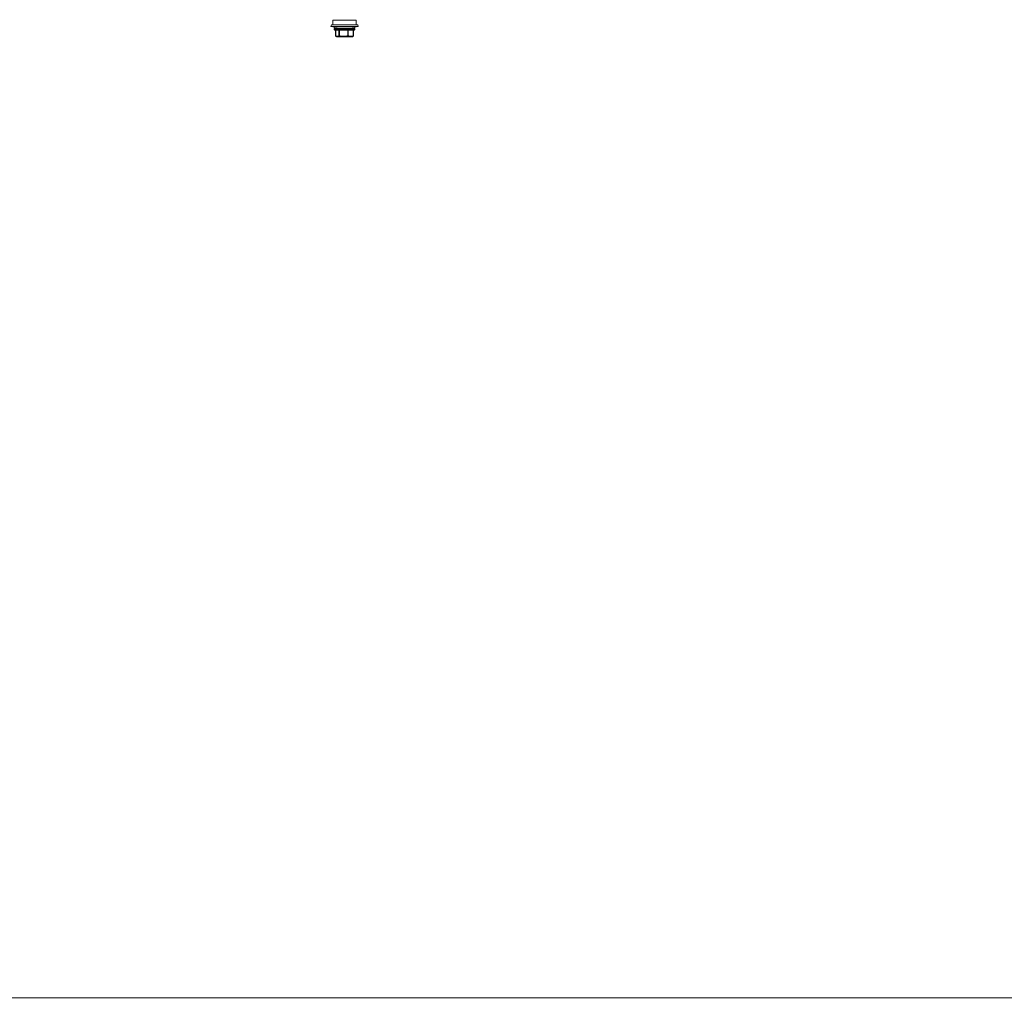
# Model space of a CAD drawing. Header units: millimetres. Extents: x -3034 to 546681, y -100001 to 133386.
# Tile 78 of 124: x 88633 to 89135, y -15961 to -15458. Entities that reach past the tile are written whole.
import ezdxf
from ezdxf.lldxf.tags import DXFTag

# ---------------------------------------------------------------- set-up
doc = ezdxf.new("R2010")
doc.units = ezdxf.units.MM
doc.linetypes.add('ACAD_ISO03W100', pattern=[150, 60, -90])
for name, color, linetype in [('___INST__AR_podstawy', 3, 'Continuous'), ('ELEK CIENKIE', 80, 'Continuous'), ('ELEK ODGROMÓWKA', 214, 'Continuous')]:
    doc.layers.add(name, color=color, linetype=linetype)
doc.layers.add('A-widok', color=7, linetype='Continuous', lineweight=15)
tags = doc.linetypes.add('DASH', pattern=[15, 10, -5]).pattern_tags.tags
tags[6:7] = [DXFTag(74, 4), DXFTag(75, 0), DXFTag(340, '0'), DXFTag(46, 0.0), DXFTag(50, 0.0), DXFTag(44, 0.0), DXFTag(45, 0.0)]
tags[4:5] = [DXFTag(74, 4), DXFTag(75, 0), DXFTag(340, '0'), DXFTag(46, 0.0), DXFTag(50, 0.0), DXFTag(44, 0.0), DXFTag(45, 0.0)]

# ---------------------------------------------------------------- blocks, each defined once
blk = doc.blocks.new('iglice')
at = {"layer": 'ELEK CIENKIE', "color": 232, "linetype": 'ACAD_ISO03W100', "ltscale": 3}
blk.add_circle((-27813.9, 9135.33), 7540, dxfattribs=at)
blk = doc.blocks.new('wentDACH')
at = {"color": 8, "linetype": 'Continuous', "lineweight": 9}
for p, q in [((-97243.16, 27939.43), (-97242.89, 27940.19)), ((-97229.16, 27939.43), (-97243.16, 27939.43)), ((-97229.42, 27940.19), (-97242.89, 27940.19)), ((-97242.16, 27940.19), (-97242.16, 27942.61)), ((-97230.16, 27942.61), (-97242.16, 27942.61)), ((-97231.21, 27938.41), (-97241.11, 27938.41)), ((-97230.16, 27940.19), (-97230.16, 27942.61)), ((-97229.16, 27939.43), (-97229.42, 27940.19)), ((-97241.41, 27937.81), (-97241.41, 27938.11)), ((-97230.91, 27938.11), (-97241.41, 27938.11)), ((-97241.41, 27937.81), (-97230.91, 27937.81)), ((-97241.11, 27937.51), (-97231.21, 27937.51)), ((-97240.7, 27937.51), (-97240.7, 27934.61)), ((-97240.67, 27934.61), (-97240.7, 27934.61)), ((-97240.67, 27937.51), (-97240.67, 27934.61)), ((-97240.58, 27934.37), (-97240.57, 27934.37)), ((-97240.53, 27934.34), (-97240.58, 27934.37)), ((-97240.46, 27934.29), (-97240.53, 27934.34)), ((-97240.4, 27934.25), (-97240.46, 27934.29)), ((-97240.34, 27934.22), (-97240.4, 27934.25)), ((-97239.34, 27934.41), (-97240.35, 27934.41)), ((-97240.32, 27934.21), (-97240.34, 27934.22)), ((-97240.23, 27934.15), (-97240.32, 27934.21)), ((-97240.32, 27934.21), (-97240.32, 27934.21)), ((-97240.22, 27934.15), (-97240.23, 27934.15)), ((-97240.22, 27934.15), (-97240.23, 27934.15)), ((-97240.22, 27934.15), (-97240.23, 27934.15)), ((-97232.24, 27934.11), (-97240.08, 27934.11)), ((-97239.18, 27934.15), (-97237.97, 27934.15)), ((-97239.02, 27937.51), (-97239.02, 27934.61)), ((-97238.78, 27934.61), (-97239.02, 27934.61)), ((-97238.78, 27937.51), (-97238.78, 27934.61)), ((-97237.94, 27934.41), (-97235.37, 27934.41)), ((-97235.31, 27934.15), (-97233.91, 27934.15)), ((-97234.54, 27937.51), (-97234.54, 27934.61)), ((-97234.26, 27934.61), (-97234.54, 27934.61)), ((-97234.26, 27937.51), (-97234.26, 27934.61)), ((-97233.75, 27934.41), (-97232.19, 27934.41)), ((-97232.09, 27934.15), (-97232.29, 27934.15)), ((-97232.09, 27934.15), (-97231.99, 27934.21)), ((-97232.01, 27934.25), (-97232.02, 27934.25)), ((-97232.01, 27934.25), (-97232.02, 27934.25)), ((-97231.98, 27934.22), (-97231.99, 27934.21)), ((-97231.92, 27934.25), (-97231.98, 27934.22)), ((-97231.85, 27934.29), (-97231.92, 27934.25)), ((-97231.79, 27934.34), (-97231.85, 27934.29)), ((-97231.74, 27934.37), (-97231.79, 27934.34)), ((-97231.74, 27934.37), (-97231.77, 27934.35)), ((-97231.74, 27934.37), (-97231.74, 27934.37)), ((-97231.68, 27937.51), (-97231.68, 27934.61)), ((-97231.62, 27934.61), (-97231.68, 27934.61)), ((-97231.62, 27937.51), (-97231.62, 27934.61)), ((-97230.91, 27937.81), (-97230.91, 27938.11))]:
    blk.add_line(p, q, dxfattribs=at)
for centre, radius, start, end in [((-97236.16, 27959.19), 20.96, 250.4901, 262.4609), ((-97241.11, 27938.11), 0.3, 90, 180), ((-97236.16, 27959.19), 20.96, 277.5391, 289.5099), ((-97231.21, 27938.11), 0.3, 0, 90), ((-97241.11, 27937.81), 0.3, 180, 270), ((-97240.4, 27934.61), 0.3, 180, 233.5762), ((-97240.4, 27934.58), 0.277, 173.0663, 184.1595), ((-97240.43, 27934.57), 0.24, 229.0477, 231.4184), ((-97240.43, 27934.56), 0.238, 231.4187, 233.3214), ((-97239.48, 27935.66), 1.69, 239.9561, 243.6627), ((-97240.08, 27934.41), 0.3, 240, 270), ((-97240.07, 27934.36), 0.252, 268.3015, 269.999), ((-97232.24, 27934.41), 0.3, 270, 300), ((-97231.92, 27934.61), 0.3, 306.4238, 0), ((-97231.21, 27937.81), 0.3, 270, 0)]:
    blk.add_arc(centre, radius, start, end, dxfattribs=at)
for points, knots in [([(-97240.35, 27934.41), (-97240.37, 27934.42), (-97240.49, 27934.48), (-97240.59, 27934.56), (-97240.67, 27934.61)], [0, 0, 0, 0, 0.241582, 1, 1, 1, 1]), ([(-97240.67, 27934.56), (-97240.67, 27934.53), (-97240.66, 27934.46), (-97240.61, 27934.41), (-97240.59, 27934.38)], [0, 0, 0, 0, 0.508798, 1, 1, 1, 1]), ([(-97240.08, 27934.11), (-97240.11, 27934.11), (-97240.18, 27934.13), (-97240.27, 27934.2), (-97240.33, 27934.3), (-97240.35, 27934.37), (-97240.35, 27934.41)], [0, 0, 0, 0, 0.240762, 0.487172, 0.741052, 1, 1, 1, 1]), ([(-97240.35, 27934.41), (-97240.35, 27934.38), (-97240.35, 27934.33), (-97240.31, 27934.24), (-97240.26, 27934.18), (-97240.22, 27934.15)], [0, 0, 0, 0, 0.261028, 0.513901, 1, 1, 1, 1]), ([(-97239.02, 27934.61), (-97239.04, 27934.59), (-97239.15, 27934.52), (-97239.26, 27934.45), (-97239.34, 27934.41)], [0, 0, 0, 0, 0.258735, 1, 1, 1, 1]), ([(-97239.34, 27934.41), (-97239.34, 27934.37), (-97239.33, 27934.29), (-97239.27, 27934.19), (-97239.18, 27934.13), (-97239.1, 27934.11), (-97239.07, 27934.11)], [0, 0, 0, 0, 0.259367, 0.513304, 0.759466, 1, 1, 1, 1]), ([(-97239.18, 27934.15), (-97239.22, 27934.18), (-97239.3, 27934.25), (-97239.34, 27934.36), (-97239.34, 27934.41)], [0, 0, 0, 0, 0.497181, 1, 1, 1, 1]), ([(-97238.83, 27934.35), (-97238.86, 27934.33), (-97238.97, 27934.26), (-97239.09, 27934.19), (-97239.18, 27934.15)], [0, 0, 0, 0, 0.258128, 1, 1, 1, 1]), ([(-97239.07, 27934.11), (-97239.09, 27934.11), (-97239.13, 27934.12), (-97239.16, 27934.14), (-97239.18, 27934.15)], [0, 0, 0, 0, 0.487547, 1, 1, 1, 1]), ([(-97239.02, 27934.61), (-97239.01, 27934.56), (-97238.97, 27934.45), (-97238.88, 27934.38), (-97238.83, 27934.35)], [0, 0, 0, 0, 0.499375, 1, 1, 1, 1]), ([(-97238.78, 27934.61), (-97238.79, 27934.59), (-97238.8, 27934.54), (-97238.81, 27934.47), (-97238.83, 27934.41), (-97238.83, 27934.37), (-97238.83, 27934.35)], [0, 0, 0, 0, 0.311011, 0.595499, 0.831048, 1, 1, 1, 1]), ([(-97237.94, 27934.41), (-97237.94, 27934.38), (-97237.95, 27934.35), (-97237.96, 27934.3), (-97237.97, 27934.25), (-97237.97, 27934.2), (-97237.97, 27934.17), (-97237.97, 27934.15)], [0, 0, 0, 0, 0.303771, 0.44908, 0.585232, 0.822263, 1, 1, 1, 1]), ([(-97237.97, 27934.15), (-97237.96, 27934.14), (-97237.94, 27934.12), (-97237.92, 27934.11), (-97237.9, 27934.11)], [0, 0, 0, 0, 0.549607, 1, 1, 1, 1]), ([(-97237.9, 27934.11), (-97237.91, 27934.11), (-97237.91, 27934.12), (-97237.92, 27934.14), (-97237.93, 27934.16), (-97237.93, 27934.22), (-97237.94, 27934.3), (-97237.94, 27934.37), (-97237.94, 27934.41)], [0, 0, 0, 0, 0.030416, 0.090737, 0.183718, 0.306963, 0.625593, 1, 1, 1, 1]), ([(-97235.31, 27934.15), (-97235.32, 27934.19), (-97235.34, 27934.27), (-97235.36, 27934.36), (-97235.37, 27934.41)], [0, 0, 0, 0, 0.423222, 1, 1, 1, 1]), ([(-97235.37, 27934.41), (-97235.37, 27934.37), (-97235.37, 27934.3), (-97235.37, 27934.22), (-97235.36, 27934.16), (-97235.35, 27934.14), (-97235.35, 27934.12), (-97235.34, 27934.11), (-97235.34, 27934.11)], [0, 0, 0, 0, 0.374745, 0.693331, 0.816493, 0.909374, 0.969614, 1, 1, 1, 1]), ([(-97235.34, 27934.11), (-97235.33, 27934.11), (-97235.32, 27934.12), (-97235.31, 27934.14), (-97235.31, 27934.15)], [0, 0, 0, 0, 0.363754, 1, 1, 1, 1]), ([(-97234.54, 27934.61), (-97234.53, 27934.59), (-97234.51, 27934.54), (-97234.49, 27934.46), (-97234.47, 27934.4), (-97234.45, 27934.37), (-97234.44, 27934.35)], [0, 0, 0, 0, 0.300908, 0.581887, 0.820768, 1, 1, 1, 1]), ([(-97234.26, 27934.61), (-97234.27, 27934.56), (-97234.3, 27934.48), (-97234.38, 27934.4), (-97234.42, 27934.37), (-97234.44, 27934.35)], [0, 0, 0, 0, 0.51005, 0.761442, 1, 1, 1, 1]), ([(-97233.91, 27934.15), (-97233.95, 27934.16), (-97234.14, 27934.22), (-97234.31, 27934.3), (-97234.44, 27934.35)], [0, 0, 0, 0, 0.246802, 1, 1, 1, 1]), ([(-97233.75, 27934.41), (-97233.8, 27934.42), (-97233.97, 27934.48), (-97234.14, 27934.56), (-97234.26, 27934.61)], [0, 0, 0, 0, 0.246931, 1, 1, 1, 1]), ([(-97233.99, 27934.11), (-97233.96, 27934.11), (-97233.89, 27934.13), (-97233.82, 27934.2), (-97233.76, 27934.3), (-97233.75, 27934.37), (-97233.75, 27934.41)], [0, 0, 0, 0, 0.223573, 0.463515, 0.72475, 1, 1, 1, 1]), ([(-97233.91, 27934.15), (-97233.92, 27934.14), (-97233.95, 27934.12), (-97233.98, 27934.11), (-97233.99, 27934.11)], [0, 0, 0, 0, 0.531148, 1, 1, 1, 1]), ([(-97233.75, 27934.41), (-97233.75, 27934.38), (-97233.77, 27934.33), (-97233.8, 27934.26), (-97233.85, 27934.2), (-97233.89, 27934.16), (-97233.91, 27934.15)], [0, 0, 0, 0, 0.257256, 0.515244, 0.76439, 1, 1, 1, 1]), ([(-97232.19, 27934.41), (-97232.19, 27934.37), (-97232.2, 27934.3), (-97232.25, 27934.2), (-97232.33, 27934.13), (-97232.4, 27934.11), (-97232.43, 27934.11)], [0, 0, 0, 0, 0.275505, 0.536765, 0.776581, 1, 1, 1, 1]), ([(-97232.43, 27934.11), (-97232.39, 27934.11), (-97232.34, 27934.12), (-97232.3, 27934.14), (-97232.29, 27934.15)], [0, 0, 0, 0, 0.747397, 1, 1, 1, 1]), ([(-97232.29, 27934.15), (-97232.25, 27934.18), (-97232.19, 27934.26), (-97232.18, 27934.36), (-97232.19, 27934.41)], [0, 0, 0, 0, 0.46907, 1, 1, 1, 1]), ([(-97232.02, 27934.25), (-97232.04, 27934.24), (-97232.13, 27934.2), (-97232.22, 27934.17), (-97232.29, 27934.15)], [0, 0, 0, 0, 0.251445, 1, 1, 1, 1]), ([(-97231.68, 27934.61), (-97231.72, 27934.59), (-97231.89, 27934.52), (-97232.06, 27934.45), (-97232.19, 27934.41)], [0, 0, 0, 0, 0.253215, 1, 1, 1, 1]), ([(-97231.77, 27934.35), (-97231.79, 27934.35), (-97231.87, 27934.31), (-97231.95, 27934.27), (-97232.01, 27934.25)], [0, 0, 0, 0, 0.251423, 1, 1, 1, 1]), ([(-97231.99, 27934.21), (-97231.97, 27934.22), (-97231.9, 27934.26), (-97231.82, 27934.31), (-97231.77, 27934.35)], [0, 0, 0, 0, 0.244023, 1, 1, 1, 1]), ([(-97231.68, 27934.61), (-97231.68, 27934.6), (-97231.67, 27934.53), (-97231.68, 27934.46), (-97231.71, 27934.42)], [0, 0, 0, 0, 0.267465, 1, 1, 1, 1])]:
    blk.add_open_spline(points, degree=3, knots=knots, dxfattribs=at)
for points in [[(-97240.22, 27934.15), (-97240.17, 27934.13), (-97240.12, 27934.11), (-97240.07, 27934.11)], [(-97237.97, 27934.15), (-97238.26, 27934.21), (-97238.55, 27934.27), (-97238.83, 27934.35)], [(-97237.94, 27934.41), (-97238.22, 27934.47), (-97238.5, 27934.53), (-97238.78, 27934.61)], [(-97234.54, 27934.61), (-97234.81, 27934.53), (-97235.09, 27934.47), (-97235.37, 27934.41)], [(-97234.44, 27934.35), (-97234.73, 27934.27), (-97235.01, 27934.21), (-97235.31, 27934.15)], [(-97231.74, 27934.38), (-97231.75, 27934.37), (-97231.76, 27934.36), (-97231.77, 27934.35)], [(-97231.71, 27934.42), (-97231.72, 27934.4), (-97231.73, 27934.39), (-97231.74, 27934.38)]]:
    blk.add_open_spline(points, degree=3, dxfattribs=at)

msp = doc.modelspace()

# ---------------------------------------------------------------- linework, layer by layer
at = {"layer": 'A-widok', "color": 252, "linetype": 'DASH', "ltscale": 15, "true_color": 0x939393}
msp.add_lwpolyline([(86533.102, -15958.032), (90733.102, -15958.032), (90733.102, -13658.032), (86533.102, -13658.032)], close=True, dxfattribs=at)

# ---------------------------------------------------------------- block references
at = {"layer": '___INST__AR_podstawy', "color": 210, "lineweight": 40}
msp.add_blockref('wentDACH', (186034.592, -43400.942), dxfattribs=at)
at = {"layer": 'ELEK ODGROMÓWKA'}
msp.add_blockref('iglice', (111335.99, -24243.943), dxfattribs=at)

doc.saveas('drawing.dxf')
